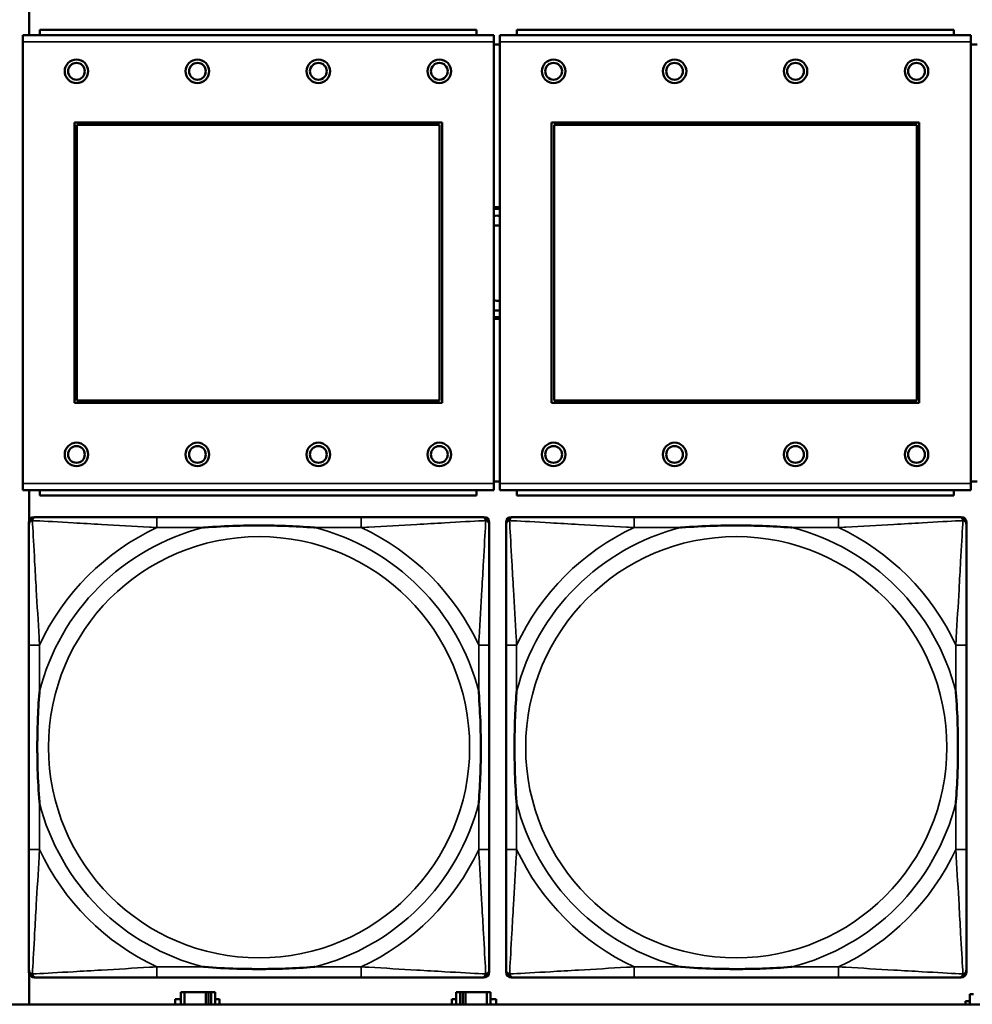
# Model space of a CAD drawing. Header units: inches. Extents: x 1.4 to 53.9, y 1.3 to 58.
# Tile 156 of 227: x 25.1 to 26.6, y 45.2 to 46.6. Entities that reach past the tile are written whole.
import ezdxf

# ---------------------------------------------------------------- set-up
doc = ezdxf.new("R2010")
doc.units = ezdxf.units.IN
doc.header["$MEASUREMENT"] = 0
doc.layers.add('Visible (ANSI)', color=7, linetype='Continuous', lineweight=50)
doc.layers.add('Visible Narrow (ANSI)', color=7, linetype='Continuous', lineweight=35)

msp = doc.modelspace()

# ---------------------------------------------------------------- linework, layer by layer
at = {"layer": 'Visible (ANSI)'}
for p, q in [((25.1486, 46.6232), (25.1486, 46.6666)), ((25.8144, 46.6312), (25.1644, 46.6312)), ((25.1644, 46.6232), (25.1644, 46.6312)), ((25.8144, 46.6312), (25.8144, 46.6232)), ((26.5244, 46.6312), (25.8744, 46.6312)), ((25.8744, 46.6232), (25.8744, 46.6312)), ((26.5244, 46.6312), (26.5244, 46.6232)), ((25.8399, 46.6232), (25.1389, 46.6232)), ((25.1389, 46.6132), (25.1389, 46.6232)), ((25.1389, 46.6132), (25.1389, 45.9562)), ((25.8399, 46.6232), (25.8399, 46.6132)), ((25.8399, 45.9562), (25.8399, 46.6132)), ((26.5499, 46.6232), (25.8489, 46.6232)), ((25.8489, 46.6132), (25.8489, 46.6232)), ((25.8489, 46.6132), (25.8489, 45.9562)), ((26.5499, 46.6232), (26.5499, 46.6132)), ((26.5499, 45.9562), (26.5499, 46.6132)), ((25.8489, 46.6092), (25.8399, 46.6092)), ((26.5589, 46.6092), (26.5499, 46.6092)), ((25.2159, 46.0762), (25.2159, 46.4932)), ((25.2159, 46.4932), (25.7629, 46.4932)), ((25.7629, 46.4932), (25.7629, 46.0762)), ((25.9259, 46.0762), (25.9259, 46.4932)), ((25.9259, 46.4932), (26.4729, 46.4932)), ((26.4729, 46.4932), (26.4729, 46.0762)), ((25.2195, 46.4896), (25.7593, 46.4896)), ((25.2195, 46.0798), (25.2195, 46.4896)), ((25.7593, 46.4896), (25.7593, 46.0798)), ((25.9295, 46.4896), (26.4693, 46.4896)), ((25.9295, 46.0798), (25.9295, 46.4896)), ((26.4693, 46.4896), (26.4693, 46.0798)), ((25.7629, 46.0762), (25.2159, 46.0762)), ((25.7593, 46.0798), (25.2195, 46.0798)), ((26.4729, 46.0762), (25.9259, 46.0762)), ((26.4693, 46.0798), (25.9295, 46.0798)), ((25.1389, 45.9462), (25.1389, 45.9562)), ((25.8399, 45.9592), (25.8489, 45.9592)), ((25.8399, 45.9562), (25.8399, 45.9462)), ((25.8489, 45.9462), (25.8489, 45.9562)), ((26.5499, 45.9592), (26.5589, 45.9592)), ((26.5499, 45.9562), (26.5499, 45.9462)), ((25.1389, 45.9462), (25.8399, 45.9462)), ((25.1486, 45.9011), (25.1486, 45.9462)), ((25.1644, 45.9462), (25.1644, 45.9382)), ((25.8144, 45.9382), (25.1644, 45.9382)), ((25.8144, 45.9382), (25.8144, 45.9462)), ((25.8489, 45.9462), (26.5499, 45.9462)), ((25.8744, 45.9462), (25.8744, 45.9382)), ((26.5244, 45.9382), (25.8744, 45.9382)), ((26.5244, 45.9382), (26.5244, 45.9462)), ((25.1481, 45.2292), (25.1481, 45.8985)), ((25.156, 45.9064), (25.16, 45.9064)), ((25.6426, 45.9064), (25.3387, 45.9064)), ((25.8214, 45.9064), (25.8253, 45.9064)), ((25.8332, 45.8985), (25.8332, 45.8946)), ((25.8581, 45.2292), (25.8581, 45.8985)), ((25.866, 45.9064), (25.87, 45.9064)), ((26.3526, 45.9064), (26.0487, 45.9064)), ((26.5314, 45.9064), (26.5353, 45.9064)), ((26.5432, 45.8985), (26.5432, 45.8946)), ((25.1481, 45.7158), (25.1481, 45.4119)), ((25.8332, 45.4119), (25.8332, 45.7158)), ((25.8581, 45.7158), (25.8581, 45.4119)), ((26.5432, 45.4119), (26.5432, 45.7158)), ((25.8332, 45.2331), (25.8332, 45.2292)), ((26.5432, 45.2331), (26.5432, 45.2292)), ((25.1486, 45.1814), (25.1486, 45.2266)), ((25.8253, 45.2213), (25.156, 45.2213)), ((25.3387, 45.2213), (25.6426, 45.2213)), ((26.5353, 45.2213), (25.866, 45.2213)), ((26.0487, 45.2213), (26.3526, 45.2213)), ((25.3799, 45.1994), (25.3741, 45.1994)), ((25.3741, 45.1994), (25.3741, 45.1814)), ((25.3799, 45.1994), (25.4112, 45.1994)), ((25.3799, 45.1814), (25.3799, 45.1994)), ((25.4112, 45.1814), (25.4112, 45.1994)), ((25.4112, 45.1994), (25.4153, 45.1994)), ((25.4153, 45.1994), (25.4153, 45.1814)), ((25.4153, 45.1994), (25.4193, 45.1994)), ((25.4251, 45.1994), (25.4193, 45.1994)), ((25.4193, 45.1994), (25.4193, 45.1814)), ((25.4251, 45.1814), (25.4251, 45.1994)), ((25.7899, 45.1994), (25.7841, 45.1994)), ((25.7841, 45.1994), (25.7841, 45.1814)), ((25.7899, 45.1994), (25.7939, 45.1994)), ((25.7899, 45.1814), (25.7899, 45.1994)), ((25.7939, 45.1814), (25.7939, 45.1994)), ((25.7939, 45.1994), (25.798, 45.1994)), ((25.798, 45.1994), (25.798, 45.1814)), ((25.798, 45.1994), (25.8293, 45.1994)), ((25.8293, 45.1994), (25.8293, 45.1814)), ((25.8351, 45.1994), (25.8293, 45.1994)), ((25.8351, 45.1814), (25.8351, 45.1994)), ((26.5539, 45.1964), (26.5481, 45.1964)), ((26.5481, 45.1964), (26.5481, 45.1814)), ((36.5227, 45.1814), (19.4287, 45.1814)), ((25.366, 45.1814), (25.366, 45.1889)), ((25.366, 45.1889), (25.3741, 45.1889)), ((25.4251, 45.1889), (25.4316, 45.1889)), ((25.4316, 45.1889), (25.4316, 45.1814)), ((25.7776, 45.1814), (25.7776, 45.1889)), ((25.7776, 45.1889), (25.7841, 45.1889)), ((25.8351, 45.1889), (25.8432, 45.1889)), ((25.8432, 45.1889), (25.8432, 45.1814)), ((26.5416, 45.1814), (26.5416, 45.1859)), ((26.5416, 45.1859), (26.5481, 45.1859))]:
    msp.add_line(p, q, dxfattribs=at)
for centre, radius in [((25.2189, 46.5695), 0.0175), ((25.2189, 46.5695), 0.0125), ((25.3989, 46.5695), 0.0175), ((25.3989, 46.5695), 0.0125), ((25.5789, 46.5695), 0.0175), ((25.5789, 46.5695), 0.0125), ((25.7589, 46.5695), 0.0175), ((25.7589, 46.5695), 0.0125), ((25.9289, 46.5695), 0.0175), ((25.9289, 46.5695), 0.0125), ((26.1089, 46.5695), 0.0175), ((26.1089, 46.5695), 0.0125), ((26.2889, 46.5695), 0.0175), ((26.2889, 46.5695), 0.0125), ((26.4689, 46.5695), 0.0175), ((26.4689, 46.5695), 0.0125), ((25.2189, 45.9995), 0.0175), ((25.2189, 45.9995), 0.0125), ((25.3989, 45.9995), 0.0175), ((25.3989, 45.9995), 0.0125), ((25.5789, 45.9995), 0.0175), ((25.5789, 45.9995), 0.0125), ((25.7589, 45.9995), 0.0175), ((25.7589, 45.9995), 0.0125), ((25.9289, 45.9995), 0.0175), ((25.9289, 45.9995), 0.0125), ((26.1089, 45.9995), 0.0175), ((26.1089, 45.9995), 0.0125), ((26.2889, 45.9995), 0.0175), ((26.2889, 45.9995), 0.0125), ((26.4689, 45.9995), 0.0175), ((26.4689, 45.9995), 0.0125)]:
    msp.add_circle(centre, radius, dxfattribs=at)
for centre, radius, start, end in [((25.8446, 46.2842), 0.083, 87.058, 93.2739), ((25.8446, 46.2842), 0.0805, 86.9665, 93.3756), ((25.8446, 46.2842), 0.0705, 86.5358, 93.8551), ((25.8446, 46.2842), 0.056, 85.6372, 94.8555), ((25.8446, 46.2842), 0.056, 265.1445, 274.3628), ((25.8446, 46.2842), 0.0705, 266.1449, 273.4642), ((25.8446, 46.2842), 0.0805, 266.6244, 273.0335), ((25.8446, 46.2842), 0.083, 266.7261, 272.942), ((25.156, 45.8985), 0.00787, 90, 180), ((25.16, 45.8946), 0.0118, 90, 180), ((25.8214, 45.8946), 0.0118, 0, 90), ((25.8253, 45.8985), 0.00787, 0, 90), ((25.866, 45.8985), 0.00787, 90, 180), ((25.87, 45.8946), 0.0118, 90, 180), ((26.5314, 45.8946), 0.0118, 0, 90), ((26.5353, 45.8985), 0.00787, 0, 90), ((25.16, 45.2331), 0.0118, 180, 270), ((25.8214, 45.2331), 0.0118, 270, 360), ((25.87, 45.2331), 0.0118, 180, 270), ((26.5314, 45.2331), 0.0118, 270, 360), ((25.156, 45.2292), 0.00787, 180, 270), ((25.8253, 45.2292), 0.00787, 270, 0), ((25.866, 45.2292), 0.00787, 180, 270), ((26.5353, 45.2292), 0.00787, 270, 0)]:
    msp.add_arc(centre, radius, start, end, dxfattribs=at)
for points, knots in [([(25.1481, 45.8946), (25.1481, 45.8797), (25.1481, 45.8381), (25.1481, 45.7974), (25.1481, 45.7709), (25.1481, 45.743), (25.1481, 45.7158)], [-0.5252205, -0.5252205, -0.5252205, -0.5252205, -0.20743, -0.20743, -0.20743, 0, 0, 0, 0]), ([(25.3387, 45.9064), (25.3351, 45.9064), (25.3315, 45.9064), (25.3279, 45.9064), (25.2947, 45.9064), (25.261, 45.9064), (25.2302, 45.9064), (25.2032, 45.9064), (25.1777, 45.9064), (25.1642, 45.9064), (25.1626, 45.9064), (25.1612, 45.9064), (25.16, 45.9064)], [0, 0, 0, 0, 0.0272471, 0.0272471, 0.0272471, 0.2790553, 0.2790553, 0.2790553, 0.4988354, 0.4988354, 0.4988354, 0.5252205, 0.5252205, 0.5252205, 0.5252205]), ([(25.4079, 45.8906), (25.4084, 45.8907), (25.4088, 45.8907), (25.4253, 45.8919), (25.4414, 45.8928), (25.4643, 45.8935), (25.471, 45.8936), (25.4802, 45.8937), (25.4827, 45.8938), (25.4867, 45.8938), (25.4883, 45.8938), (25.4915, 45.8938), (25.493, 45.8938), (25.4966, 45.8938), (25.4986, 45.8938), (25.5048, 45.8937), (25.5089, 45.8936), (25.5186, 45.8934), (25.5242, 45.8933), (25.544, 45.8926), (25.5581, 45.8918), (25.5725, 45.8907), (25.573, 45.8907), (25.5734, 45.8906)], [-0.416114, -0.416114, -0.416114, -0.416114, -0.4127691, -0.4127691, -0.2896446, -0.2896446, -0.2388934, -0.2388934, -0.2201881, -0.2201881, -0.2080204, -0.2080204, -0.196499, -0.196499, -0.1809939, -0.1809939, -0.149741, -0.149741, -0.1073162, -0.1073162, 0, 0, 0.0033356, 0.0033356, 0.0033356, 0.0033356]), ([(25.8214, 45.9064), (25.8065, 45.9064), (25.7649, 45.9064), (25.7242, 45.9064), (25.6977, 45.9064), (25.6698, 45.9064), (25.6426, 45.9064)], [-0.5252205, -0.5252205, -0.5252205, -0.5252205, -0.20743, -0.20743, -0.20743, 0, 0, 0, 0]), ([(25.8332, 45.7158), (25.8332, 45.7194), (25.8332, 45.723), (25.8332, 45.7266), (25.8332, 45.7598), (25.8332, 45.7935), (25.8332, 45.8243), (25.8332, 45.8513), (25.8332, 45.8768), (25.8332, 45.8903), (25.8332, 45.8919), (25.8332, 45.8933), (25.8332, 45.8946)], [0, 0, 0, 0, 0.0272471, 0.0272471, 0.0272471, 0.2790553, 0.2790553, 0.2790553, 0.4988354, 0.4988354, 0.4988354, 0.5252205, 0.5252205, 0.5252205, 0.5252205]), ([(25.8581, 45.8946), (25.8581, 45.8797), (25.8581, 45.8381), (25.8581, 45.7974), (25.8581, 45.7709), (25.8581, 45.743), (25.8581, 45.7158)], [-0.5252205, -0.5252205, -0.5252205, -0.5252205, -0.20743, -0.20743, -0.20743, 0, 0, 0, 0]), ([(26.0487, 45.9064), (26.0451, 45.9064), (26.0415, 45.9064), (26.0379, 45.9064), (26.0047, 45.9064), (25.971, 45.9064), (25.9402, 45.9064), (25.9132, 45.9064), (25.8877, 45.9064), (25.8742, 45.9064), (25.8726, 45.9064), (25.8712, 45.9064), (25.87, 45.9064)], [0, 0, 0, 0, 0.0272471, 0.0272471, 0.0272471, 0.2790553, 0.2790553, 0.2790553, 0.4988354, 0.4988354, 0.4988354, 0.5252205, 0.5252205, 0.5252205, 0.5252205]), ([(26.1179, 45.8906), (26.1184, 45.8907), (26.1188, 45.8907), (26.1353, 45.8919), (26.1514, 45.8928), (26.1743, 45.8935), (26.181, 45.8936), (26.1902, 45.8937), (26.1927, 45.8938), (26.1967, 45.8938), (26.1983, 45.8938), (26.2015, 45.8938), (26.203, 45.8938), (26.2066, 45.8938), (26.2086, 45.8938), (26.2148, 45.8937), (26.2189, 45.8936), (26.2286, 45.8934), (26.2342, 45.8933), (26.254, 45.8926), (26.2681, 45.8918), (26.2825, 45.8907), (26.283, 45.8907), (26.2834, 45.8906)], [-0.416114, -0.416114, -0.416114, -0.416114, -0.4127691, -0.4127691, -0.2896446, -0.2896446, -0.2388934, -0.2388934, -0.2201881, -0.2201881, -0.2080204, -0.2080204, -0.196499, -0.196499, -0.1809939, -0.1809939, -0.149741, -0.149741, -0.1073162, -0.1073162, 0, 0, 0.0033356, 0.0033356, 0.0033356, 0.0033356]), ([(26.5314, 45.9064), (26.5165, 45.9064), (26.4749, 45.9064), (26.4342, 45.9064), (26.4077, 45.9064), (26.3798, 45.9064), (26.3526, 45.9064)], [-0.5252205, -0.5252205, -0.5252205, -0.5252205, -0.20743, -0.20743, -0.20743, 0, 0, 0, 0]), ([(26.5432, 45.7158), (26.5432, 45.7194), (26.5432, 45.723), (26.5432, 45.7266), (26.5432, 45.7598), (26.5432, 45.7935), (26.5432, 45.8243), (26.5432, 45.8513), (26.5432, 45.8768), (26.5432, 45.8903), (26.5432, 45.8919), (26.5432, 45.8933), (26.5432, 45.8946)], [0, 0, 0, 0, 0.0272471, 0.0272471, 0.0272471, 0.2790553, 0.2790553, 0.2790553, 0.4988354, 0.4988354, 0.4988354, 0.5252205, 0.5252205, 0.5252205, 0.5252205]), ([(25.1639, 45.4811), (25.1639, 45.4815), (25.1638, 45.482), (25.1626, 45.4985), (25.1617, 45.5145), (25.161, 45.5375), (25.1609, 45.5442), (25.1608, 45.5534), (25.1607, 45.5558), (25.1607, 45.5599), (25.1607, 45.5615), (25.1607, 45.5647), (25.1607, 45.5662), (25.1607, 45.5698), (25.1607, 45.5718), (25.1608, 45.578), (25.1609, 45.5821), (25.1611, 45.5918), (25.1612, 45.5974), (25.1619, 45.6172), (25.1627, 45.6312), (25.1638, 45.6457), (25.1639, 45.6462), (25.1639, 45.6466)], [-0.416114, -0.416114, -0.416114, -0.416114, -0.4127691, -0.4127691, -0.2896446, -0.2896446, -0.2388934, -0.2388934, -0.2201881, -0.2201881, -0.2080204, -0.2080204, -0.196499, -0.196499, -0.1809939, -0.1809939, -0.149741, -0.149741, -0.1073162, -0.1073162, 0, 0, 0.0033356, 0.0033356, 0.0033356, 0.0033356]), ([(25.8174, 45.6466), (25.8175, 45.6462), (25.8175, 45.6457), (25.8187, 45.6292), (25.8196, 45.6132), (25.8203, 45.5902), (25.8204, 45.5835), (25.8206, 45.5743), (25.8206, 45.5719), (25.8206, 45.5678), (25.8206, 45.5662), (25.8206, 45.563), (25.8206, 45.5615), (25.8206, 45.5579), (25.8206, 45.5559), (25.8205, 45.5497), (25.8205, 45.5456), (25.8203, 45.5359), (25.8201, 45.5303), (25.8194, 45.5105), (25.8186, 45.4965), (25.8175, 45.482), (25.8175, 45.4815), (25.8174, 45.4811)], [-0.416114, -0.416114, -0.416114, -0.416114, -0.4127691, -0.4127691, -0.2896446, -0.2896446, -0.2388934, -0.2388934, -0.2201881, -0.2201881, -0.2080204, -0.2080204, -0.196499, -0.196499, -0.1809939, -0.1809939, -0.149741, -0.149741, -0.1073162, -0.1073162, 0, 0, 0.0033356, 0.0033356, 0.0033356, 0.0033356]), ([(25.8739, 45.4811), (25.8739, 45.4815), (25.8738, 45.482), (25.8726, 45.4985), (25.8717, 45.5145), (25.871, 45.5375), (25.8709, 45.5442), (25.8708, 45.5534), (25.8707, 45.5558), (25.8707, 45.5599), (25.8707, 45.5615), (25.8707, 45.5647), (25.8707, 45.5662), (25.8707, 45.5698), (25.8707, 45.5718), (25.8708, 45.578), (25.8709, 45.5821), (25.8711, 45.5918), (25.8712, 45.5974), (25.8719, 45.6172), (25.8727, 45.6312), (25.8738, 45.6457), (25.8739, 45.6462), (25.8739, 45.6466)], [-0.416114, -0.416114, -0.416114, -0.416114, -0.4127691, -0.4127691, -0.2896446, -0.2896446, -0.2388934, -0.2388934, -0.2201881, -0.2201881, -0.2080204, -0.2080204, -0.196499, -0.196499, -0.1809939, -0.1809939, -0.149741, -0.149741, -0.1073162, -0.1073162, 0, 0, 0.0033356, 0.0033356, 0.0033356, 0.0033356]), ([(26.5274, 45.6466), (26.5275, 45.6462), (26.5275, 45.6457), (26.5287, 45.6292), (26.5296, 45.6132), (26.5303, 45.5902), (26.5304, 45.5835), (26.5306, 45.5743), (26.5306, 45.5719), (26.5306, 45.5678), (26.5306, 45.5662), (26.5306, 45.563), (26.5306, 45.5615), (26.5306, 45.5579), (26.5306, 45.5559), (26.5305, 45.5497), (26.5305, 45.5456), (26.5303, 45.5359), (26.5301, 45.5303), (26.5294, 45.5105), (26.5286, 45.4965), (26.5275, 45.482), (26.5275, 45.4815), (26.5274, 45.4811)], [-0.416114, -0.416114, -0.416114, -0.416114, -0.4127691, -0.4127691, -0.2896446, -0.2896446, -0.2388934, -0.2388934, -0.2201881, -0.2201881, -0.2080204, -0.2080204, -0.196499, -0.196499, -0.1809939, -0.1809939, -0.149741, -0.149741, -0.1073162, -0.1073162, 0, 0, 0.0033356, 0.0033356, 0.0033356, 0.0033356]), ([(25.1481, 45.4119), (25.1481, 45.3847), (25.1481, 45.3568), (25.1481, 45.3303), (25.1481, 45.2896), (25.1481, 45.248), (25.1481, 45.2331)], [3.9382945, 3.9382945, 3.9382945, 3.9382945, 4.1457245, 4.1457245, 4.1457245, 4.463515, 4.463515, 4.463515, 4.463515]), ([(25.8332, 45.2331), (25.8332, 45.248), (25.8332, 45.2896), (25.8332, 45.3303), (25.8332, 45.3568), (25.8332, 45.3847), (25.8332, 45.4119)], [-0.5252205, -0.5252205, -0.5252205, -0.5252205, -0.20743, -0.20743, -0.20743, 0, 0, 0, 0]), ([(25.8581, 45.4119), (25.8581, 45.3847), (25.8581, 45.3568), (25.8581, 45.3303), (25.8581, 45.2896), (25.8581, 45.248), (25.8581, 45.2331)], [3.9382945, 3.9382945, 3.9382945, 3.9382945, 4.1457245, 4.1457245, 4.1457245, 4.463515, 4.463515, 4.463515, 4.463515]), ([(26.5432, 45.2331), (26.5432, 45.248), (26.5432, 45.2896), (26.5432, 45.3303), (26.5432, 45.3568), (26.5432, 45.3847), (26.5432, 45.4119)], [-0.5252205, -0.5252205, -0.5252205, -0.5252205, -0.20743, -0.20743, -0.20743, 0, 0, 0, 0]), ([(25.5734, 45.2371), (25.573, 45.237), (25.5725, 45.237), (25.5581, 45.2359), (25.544, 45.2351), (25.5242, 45.2344), (25.5186, 45.2343), (25.5089, 45.2341), (25.5048, 45.234), (25.4986, 45.2339), (25.4966, 45.2339), (25.493, 45.2339), (25.4915, 45.2339), (25.4883, 45.2339), (25.4867, 45.2339), (25.4827, 45.2339), (25.4802, 45.234), (25.471, 45.2341), (25.4643, 45.2342), (25.4414, 45.2349), (25.4253, 45.2358), (25.4088, 45.237), (25.4084, 45.237), (25.4079, 45.2371)], [-0.4149464, -0.4149464, -0.4149464, -0.4149464, -0.41162, -0.41162, -0.3046026, -0.3046026, -0.2622958, -0.2622958, -0.23113, -0.23113, -0.215668, -0.215668, -0.2041787, -0.2041787, -0.1920448, -0.1920448, -0.1733916, -0.1733916, -0.1227817, -0.1227817, 0, 0, 0.0033356, 0.0033356, 0.0033356, 0.0033356]), ([(26.2834, 45.2371), (26.283, 45.237), (26.2825, 45.237), (26.2681, 45.2359), (26.254, 45.2351), (26.2342, 45.2344), (26.2286, 45.2343), (26.2189, 45.2341), (26.2148, 45.234), (26.2086, 45.2339), (26.2066, 45.2339), (26.203, 45.2339), (26.2015, 45.2339), (26.1983, 45.2339), (26.1967, 45.2339), (26.1927, 45.2339), (26.1902, 45.234), (26.181, 45.2341), (26.1743, 45.2342), (26.1514, 45.2349), (26.1353, 45.2358), (26.1188, 45.237), (26.1184, 45.237), (26.1179, 45.2371)], [-0.4149464, -0.4149464, -0.4149464, -0.4149464, -0.41162, -0.41162, -0.3046026, -0.3046026, -0.2622958, -0.2622958, -0.23113, -0.23113, -0.215668, -0.215668, -0.2041787, -0.2041787, -0.1920448, -0.1920448, -0.1733916, -0.1733916, -0.1227817, -0.1227817, 0, 0, 0.0033356, 0.0033356, 0.0033356, 0.0033356]), ([(25.16, 45.2213), (25.1748, 45.2213), (25.2164, 45.2213), (25.2571, 45.2213), (25.2836, 45.2213), (25.3115, 45.2213), (25.3387, 45.2213)], [-0.5252205, -0.5252205, -0.5252205, -0.5252205, -0.20743, -0.20743, -0.20743, 0, 0, 0, 0]), ([(25.6426, 45.2213), (25.6698, 45.2213), (25.6977, 45.2213), (25.7242, 45.2213), (25.7649, 45.2213), (25.8065, 45.2213), (25.8214, 45.2213)], [3.9382945, 3.9382945, 3.9382945, 3.9382945, 4.1457245, 4.1457245, 4.1457245, 4.463515, 4.463515, 4.463515, 4.463515]), ([(25.87, 45.2213), (25.8848, 45.2213), (25.9264, 45.2213), (25.9671, 45.2213), (25.9936, 45.2213), (26.0215, 45.2213), (26.0487, 45.2213)], [-0.5252205, -0.5252205, -0.5252205, -0.5252205, -0.20743, -0.20743, -0.20743, 0, 0, 0, 0]), ([(26.3526, 45.2213), (26.3798, 45.2213), (26.4077, 45.2213), (26.4342, 45.2213), (26.4749, 45.2213), (26.5165, 45.2213), (26.5314, 45.2213)], [3.9382945, 3.9382945, 3.9382945, 3.9382945, 4.1457245, 4.1457245, 4.1457245, 4.463515, 4.463515, 4.463515, 4.463515])]:
    msp.add_open_spline(points, degree=3, knots=knots, dxfattribs=at)
at = {"layer": 'Visible Narrow (ANSI)'}
for p, q in [((25.1389, 46.6132), (25.8399, 46.6132)), ((25.8489, 46.6132), (26.5499, 46.6132)), ((25.8399, 45.9562), (25.1389, 45.9562)), ((26.5499, 45.9562), (25.8489, 45.9562)), ((25.3387, 45.9064), (25.3387, 45.8906)), ((25.6426, 45.9064), (25.6426, 45.8906)), ((26.0487, 45.9064), (26.0487, 45.8906)), ((26.3526, 45.9064), (26.3526, 45.8906)), ((25.3387, 45.8906), (25.4079, 45.8906)), ((25.5734, 45.8906), (25.6426, 45.8906)), ((26.0487, 45.8906), (26.1179, 45.8906)), ((26.2834, 45.8906), (26.3526, 45.8906)), ((25.1639, 45.7158), (25.1481, 45.7158)), ((25.1639, 45.6466), (25.1639, 45.7158)), ((25.8332, 45.7158), (25.8174, 45.7158)), ((25.8174, 45.7158), (25.8174, 45.6466)), ((25.8739, 45.7158), (25.8581, 45.7158)), ((25.8739, 45.6466), (25.8739, 45.7158)), ((26.5432, 45.7158), (26.5274, 45.7158)), ((26.5274, 45.7158), (26.5274, 45.6466)), ((25.1639, 45.4119), (25.1639, 45.4811)), ((25.8174, 45.4811), (25.8174, 45.4119)), ((25.8739, 45.4119), (25.8739, 45.4811)), ((26.5274, 45.4811), (26.5274, 45.4119)), ((25.1639, 45.4119), (25.1481, 45.4119)), ((25.8332, 45.4119), (25.8174, 45.4119)), ((25.8739, 45.4119), (25.8581, 45.4119)), ((26.5432, 45.4119), (26.5274, 45.4119)), ((25.3387, 45.2371), (25.3387, 45.2213)), ((25.4079, 45.2371), (25.3387, 45.2371)), ((25.6426, 45.2371), (25.5734, 45.2371)), ((25.6426, 45.2371), (25.6426, 45.2213)), ((26.0487, 45.2371), (26.0487, 45.2213)), ((26.1179, 45.2371), (26.0487, 45.2371)), ((26.3526, 45.2371), (26.2834, 45.2371)), ((26.3526, 45.2371), (26.3526, 45.2213))]:
    msp.add_line(p, q, dxfattribs=at)
for centre in [(25.4907, 45.5639), (26.2007, 45.5639)]:
    msp.add_circle(centre, 0.3133, dxfattribs=at)
for centre, radius, start, end in [((25.4907, 45.5639), 0.3371, 104.2103, 165.7897), ((25.4907, 45.5639), 0.3604, 114.9407, 155.0593), ((25.4907, 45.5639), 0.3371, 14.2103, 75.7897), ((25.4907, 45.5639), 0.3604, 24.9407, 65.0593), ((26.2007, 45.5639), 0.3371, 104.2103, 165.7897), ((26.2007, 45.5639), 0.3604, 114.9407, 155.0593), ((26.2007, 45.5639), 0.3371, 14.2103, 75.7897), ((26.2007, 45.5639), 0.3604, 24.9407, 65.0593), ((25.4907, 45.5639), 0.3371, 194.2103, 255.7897), ((25.4907, 45.5639), 0.3371, 284.2103, 345.7897), ((26.2007, 45.5639), 0.3371, 194.2103, 255.7897), ((26.2007, 45.5639), 0.3371, 284.2103, 345.7897), ((25.4907, 45.5639), 0.3604, 204.9407, 245.0593), ((25.4907, 45.5639), 0.3604, 294.9407, 335.0593), ((26.2007, 45.5639), 0.3604, 204.9407, 245.0593), ((26.2007, 45.5639), 0.3604, 294.9407, 335.0593)]:
    msp.add_arc(centre, radius, start, end, dxfattribs=at)
for points, knots in [([(25.1481, 45.8946), (25.1481, 45.8952), (25.1482, 45.8957), (25.1485, 45.8967), (25.1486, 45.8971), (25.149, 45.8978), (25.1491, 45.898), (25.1494, 45.8984), (25.1495, 45.8986), (25.1498, 45.899), (25.1501, 45.8992), (25.1508, 45.8998), (25.1513, 45.9002), (25.1523, 45.9007), (25.1528, 45.9009), (25.1534, 45.9011)], [-0.02627331, -0.02627331, -0.02627331, -0.02627331, -0.02158775, -0.02158775, -0.01736415, -0.01736415, -0.0147244, -0.0147244, -0.01307456, -0.01307456, -0.00977487, -0.00977487, -0.00449537, -0.00449537, 0.00012419, 0.00012419, 0.00012419, 0.00012419]), ([(25.1534, 45.9011), (25.1536, 45.9017), (25.1538, 45.9022), (25.1544, 45.9033), (25.1547, 45.9038), (25.1553, 45.9045), (25.1556, 45.9047), (25.156, 45.905), (25.1561, 45.9052), (25.1565, 45.9054), (25.1567, 45.9056), (25.1574, 45.9059), (25.1578, 45.906), (25.1588, 45.9063), (25.1593, 45.9064), (25.16, 45.9064)], [-0.00012419, -0.00012419, -0.00012419, -0.00012419, 0.00449537, 0.00449537, 0.00977487, 0.00977487, 0.01307456, 0.01307456, 0.0147244, 0.0147244, 0.01736415, 0.01736415, 0.02158775, 0.02158775, 0.02627331, 0.02627331, 0.02627331, 0.02627331]), ([(25.1639, 45.7158), (25.1637, 45.7196), (25.1635, 45.7233), (25.162, 45.7507), (25.1605, 45.7749), (25.1583, 45.8127), (25.1575, 45.8268), (25.1555, 45.862), (25.1544, 45.8821), (25.1536, 45.8976), (25.1535, 45.8994), (25.1534, 45.9011)], [0, 0, 0, 0, 0.0278591, 0.0278591, 0.201273, 0.201273, 0.3066357, 0.3066357, 0.475216, 0.475216, 0.5007189, 0.5007189, 0.5007189, 0.5007189]), ([(25.1534, 45.9011), (25.1551, 45.901), (25.157, 45.9009), (25.1724, 45.9001), (25.1925, 45.899), (25.2277, 45.897), (25.2418, 45.8962), (25.2796, 45.894), (25.3038, 45.8926), (25.3312, 45.891), (25.335, 45.8908), (25.3387, 45.8906)], [-0.5007189, -0.5007189, -0.5007189, -0.5007189, -0.475216, -0.475216, -0.3066357, -0.3066357, -0.201273, -0.201273, -0.0278591, -0.0278591, 0, 0, 0, 0]), ([(25.6426, 45.8906), (25.6464, 45.8908), (25.6501, 45.891), (25.6775, 45.8926), (25.7017, 45.894), (25.7395, 45.8962), (25.7536, 45.897), (25.7888, 45.899), (25.8089, 45.9001), (25.8244, 45.9009), (25.8262, 45.901), (25.8279, 45.9011)], [0, 0, 0, 0, 0.0278591, 0.0278591, 0.201273, 0.201273, 0.3066357, 0.3066357, 0.475216, 0.475216, 0.5007189, 0.5007189, 0.5007189, 0.5007189]), ([(25.8279, 45.9011), (25.8278, 45.8994), (25.8277, 45.8976), (25.8269, 45.8821), (25.8258, 45.862), (25.8238, 45.8268), (25.823, 45.8127), (25.8208, 45.7749), (25.8194, 45.7507), (25.8178, 45.7233), (25.8176, 45.7196), (25.8174, 45.7158)], [-0.5007189, -0.5007189, -0.5007189, -0.5007189, -0.475216, -0.475216, -0.3066357, -0.3066357, -0.201273, -0.201273, -0.0278591, -0.0278591, 0, 0, 0, 0]), ([(25.8214, 45.9064), (25.822, 45.9064), (25.8225, 45.9063), (25.8235, 45.906), (25.824, 45.9059), (25.8246, 45.9056), (25.8249, 45.9054), (25.8252, 45.9052), (25.8254, 45.905), (25.8258, 45.9047), (25.826, 45.9045), (25.8266, 45.9038), (25.827, 45.9033), (25.8275, 45.9022), (25.8277, 45.9017), (25.8279, 45.9011)], [-0.02627331, -0.02627331, -0.02627331, -0.02627331, -0.02158775, -0.02158775, -0.01736415, -0.01736415, -0.0147244, -0.0147244, -0.01307456, -0.01307456, -0.00977487, -0.00977487, -0.00449537, -0.00449537, 0.00012419, 0.00012419, 0.00012419, 0.00012419]), ([(25.8279, 45.9011), (25.8285, 45.9009), (25.829, 45.9007), (25.8301, 45.9002), (25.8306, 45.8998), (25.8313, 45.8992), (25.8315, 45.899), (25.8319, 45.8986), (25.832, 45.8984), (25.8322, 45.898), (25.8324, 45.8978), (25.8327, 45.8971), (25.8329, 45.8967), (25.8331, 45.8957), (25.8332, 45.8952), (25.8332, 45.8946)], [-0.00012419, -0.00012419, -0.00012419, -0.00012419, 0.00449537, 0.00449537, 0.00977487, 0.00977487, 0.01307456, 0.01307456, 0.0147244, 0.0147244, 0.01736415, 0.01736415, 0.02158775, 0.02158775, 0.02627331, 0.02627331, 0.02627331, 0.02627331]), ([(25.8581, 45.8946), (25.8581, 45.8952), (25.8582, 45.8957), (25.8585, 45.8967), (25.8586, 45.8971), (25.859, 45.8978), (25.8591, 45.898), (25.8594, 45.8984), (25.8595, 45.8986), (25.8598, 45.899), (25.8601, 45.8992), (25.8608, 45.8998), (25.8613, 45.9002), (25.8623, 45.9007), (25.8628, 45.9009), (25.8634, 45.9011)], [-0.02627331, -0.02627331, -0.02627331, -0.02627331, -0.02158775, -0.02158775, -0.01736415, -0.01736415, -0.0147244, -0.0147244, -0.01307456, -0.01307456, -0.00977487, -0.00977487, -0.00449537, -0.00449537, 0.00012419, 0.00012419, 0.00012419, 0.00012419]), ([(25.8634, 45.9011), (25.8636, 45.9017), (25.8638, 45.9022), (25.8644, 45.9033), (25.8647, 45.9038), (25.8653, 45.9045), (25.8656, 45.9047), (25.866, 45.905), (25.8661, 45.9052), (25.8665, 45.9054), (25.8667, 45.9056), (25.8674, 45.9059), (25.8678, 45.906), (25.8688, 45.9063), (25.8693, 45.9064), (25.87, 45.9064)], [-0.00012419, -0.00012419, -0.00012419, -0.00012419, 0.00449537, 0.00449537, 0.00977487, 0.00977487, 0.01307456, 0.01307456, 0.0147244, 0.0147244, 0.01736415, 0.01736415, 0.02158775, 0.02158775, 0.02627331, 0.02627331, 0.02627331, 0.02627331]), ([(25.8739, 45.7158), (25.8737, 45.7196), (25.8735, 45.7233), (25.872, 45.7507), (25.8705, 45.7749), (25.8683, 45.8127), (25.8675, 45.8268), (25.8655, 45.862), (25.8644, 45.8821), (25.8636, 45.8976), (25.8635, 45.8994), (25.8634, 45.9011)], [0, 0, 0, 0, 0.0278591, 0.0278591, 0.201273, 0.201273, 0.3066357, 0.3066357, 0.475216, 0.475216, 0.5007189, 0.5007189, 0.5007189, 0.5007189]), ([(25.8634, 45.9011), (25.8651, 45.901), (25.867, 45.9009), (25.8824, 45.9001), (25.9025, 45.899), (25.9377, 45.897), (25.9518, 45.8962), (25.9896, 45.894), (26.0138, 45.8926), (26.0412, 45.891), (26.045, 45.8908), (26.0487, 45.8906)], [-0.5007189, -0.5007189, -0.5007189, -0.5007189, -0.475216, -0.475216, -0.3066357, -0.3066357, -0.201273, -0.201273, -0.0278591, -0.0278591, 0, 0, 0, 0]), ([(26.3526, 45.8906), (26.3564, 45.8908), (26.3601, 45.891), (26.3875, 45.8926), (26.4117, 45.894), (26.4495, 45.8962), (26.4636, 45.897), (26.4988, 45.899), (26.5189, 45.9001), (26.5344, 45.9009), (26.5362, 45.901), (26.5379, 45.9011)], [0, 0, 0, 0, 0.0278591, 0.0278591, 0.201273, 0.201273, 0.3066357, 0.3066357, 0.475216, 0.475216, 0.5007189, 0.5007189, 0.5007189, 0.5007189]), ([(26.5379, 45.9011), (26.5378, 45.8994), (26.5377, 45.8976), (26.5369, 45.8821), (26.5358, 45.862), (26.5338, 45.8268), (26.533, 45.8127), (26.5308, 45.7749), (26.5294, 45.7507), (26.5278, 45.7233), (26.5276, 45.7196), (26.5274, 45.7158)], [-0.5007189, -0.5007189, -0.5007189, -0.5007189, -0.475216, -0.475216, -0.3066357, -0.3066357, -0.201273, -0.201273, -0.0278591, -0.0278591, 0, 0, 0, 0]), ([(26.5314, 45.9064), (26.532, 45.9064), (26.5325, 45.9063), (26.5335, 45.906), (26.534, 45.9059), (26.5346, 45.9056), (26.5349, 45.9054), (26.5352, 45.9052), (26.5354, 45.905), (26.5358, 45.9047), (26.536, 45.9045), (26.5366, 45.9038), (26.537, 45.9033), (26.5375, 45.9022), (26.5377, 45.9017), (26.5379, 45.9011)], [-0.02627331, -0.02627331, -0.02627331, -0.02627331, -0.02158775, -0.02158775, -0.01736415, -0.01736415, -0.0147244, -0.0147244, -0.01307456, -0.01307456, -0.00977487, -0.00977487, -0.00449537, -0.00449537, 0.00012419, 0.00012419, 0.00012419, 0.00012419]), ([(26.5379, 45.9011), (26.5385, 45.9009), (26.539, 45.9007), (26.5401, 45.9002), (26.5406, 45.8998), (26.5413, 45.8992), (26.5415, 45.899), (26.5419, 45.8986), (26.542, 45.8984), (26.5422, 45.898), (26.5424, 45.8978), (26.5427, 45.8971), (26.5429, 45.8967), (26.5431, 45.8957), (26.5432, 45.8952), (26.5432, 45.8946)], [-0.00012419, -0.00012419, -0.00012419, -0.00012419, 0.00449537, 0.00449537, 0.00977487, 0.00977487, 0.01307456, 0.01307456, 0.0147244, 0.0147244, 0.01736415, 0.01736415, 0.02158775, 0.02158775, 0.02627331, 0.02627331, 0.02627331, 0.02627331]), ([(25.1534, 45.2266), (25.1535, 45.2283), (25.1536, 45.2301), (25.1544, 45.2456), (25.1555, 45.2657), (25.1575, 45.3009), (25.1583, 45.315), (25.1605, 45.3528), (25.162, 45.377), (25.1635, 45.4044), (25.1637, 45.4081), (25.1639, 45.4119)], [-4.4390134, -4.4390134, -4.4390134, -4.4390134, -4.4135105, -4.4135105, -4.2449302, -4.2449302, -4.1395675, -4.1395675, -3.9661536, -3.9661536, -3.9382945, -3.9382945, -3.9382945, -3.9382945]), ([(25.8174, 45.4119), (25.8176, 45.4081), (25.8178, 45.4044), (25.8194, 45.377), (25.8208, 45.3528), (25.823, 45.315), (25.8238, 45.3009), (25.8258, 45.2657), (25.8269, 45.2456), (25.8277, 45.2301), (25.8278, 45.2283), (25.8279, 45.2266)], [0, 0, 0, 0, 0.0278591, 0.0278591, 0.201273, 0.201273, 0.3066357, 0.3066357, 0.475216, 0.475216, 0.5007189, 0.5007189, 0.5007189, 0.5007189]), ([(25.8634, 45.2266), (25.8635, 45.2283), (25.8636, 45.2301), (25.8644, 45.2456), (25.8655, 45.2657), (25.8675, 45.3009), (25.8683, 45.315), (25.8705, 45.3528), (25.872, 45.377), (25.8735, 45.4044), (25.8737, 45.4081), (25.8739, 45.4119)], [-4.4390134, -4.4390134, -4.4390134, -4.4390134, -4.4135105, -4.4135105, -4.2449302, -4.2449302, -4.1395675, -4.1395675, -3.9661536, -3.9661536, -3.9382945, -3.9382945, -3.9382945, -3.9382945]), ([(26.5274, 45.4119), (26.5276, 45.4081), (26.5278, 45.4044), (26.5294, 45.377), (26.5308, 45.3528), (26.533, 45.315), (26.5338, 45.3009), (26.5358, 45.2657), (26.5369, 45.2456), (26.5377, 45.2301), (26.5378, 45.2283), (26.5379, 45.2266)], [0, 0, 0, 0, 0.0278591, 0.0278591, 0.201273, 0.201273, 0.3066357, 0.3066357, 0.475216, 0.475216, 0.5007189, 0.5007189, 0.5007189, 0.5007189]), ([(25.1534, 45.2266), (25.1528, 45.2268), (25.1523, 45.227), (25.1513, 45.2275), (25.1508, 45.2279), (25.1501, 45.2285), (25.1498, 45.2287), (25.1495, 45.2291), (25.1494, 45.2293), (25.1491, 45.2297), (25.149, 45.2299), (25.1486, 45.2306), (25.1485, 45.231), (25.1482, 45.232), (25.1481, 45.2325), (25.1481, 45.2331)], [-0.00012419, -0.00012419, -0.00012419, -0.00012419, 0.00449537, 0.00449537, 0.00977487, 0.00977487, 0.01307456, 0.01307456, 0.0147244, 0.0147244, 0.01736415, 0.01736415, 0.02158775, 0.02158775, 0.02627331, 0.02627331, 0.02627331, 0.02627331]), ([(25.3387, 45.2371), (25.335, 45.2369), (25.3312, 45.2367), (25.3038, 45.2352), (25.2796, 45.2337), (25.2418, 45.2315), (25.2277, 45.2307), (25.1925, 45.2287), (25.1724, 45.2276), (25.157, 45.2268), (25.1551, 45.2267), (25.1534, 45.2266)], [0, 0, 0, 0, 0.0278591, 0.0278591, 0.201273, 0.201273, 0.3066357, 0.3066357, 0.475216, 0.475216, 0.5007189, 0.5007189, 0.5007189, 0.5007189]), ([(25.8279, 45.2266), (25.8262, 45.2267), (25.8244, 45.2268), (25.8089, 45.2276), (25.7888, 45.2287), (25.7536, 45.2307), (25.7395, 45.2315), (25.7017, 45.2337), (25.6775, 45.2352), (25.6501, 45.2367), (25.6464, 45.2369), (25.6426, 45.2371)], [-4.4390134, -4.4390134, -4.4390134, -4.4390134, -4.4135105, -4.4135105, -4.2449302, -4.2449302, -4.1395675, -4.1395675, -3.9661536, -3.9661536, -3.9382945, -3.9382945, -3.9382945, -3.9382945]), ([(25.8332, 45.2331), (25.8332, 45.2325), (25.8331, 45.232), (25.8329, 45.231), (25.8327, 45.2306), (25.8324, 45.2299), (25.8322, 45.2297), (25.832, 45.2293), (25.8319, 45.2291), (25.8315, 45.2287), (25.8313, 45.2285), (25.8306, 45.2279), (25.8301, 45.2275), (25.829, 45.227), (25.8285, 45.2268), (25.8279, 45.2266)], [-0.02627331, -0.02627331, -0.02627331, -0.02627331, -0.02158775, -0.02158775, -0.01736415, -0.01736415, -0.0147244, -0.0147244, -0.01307456, -0.01307456, -0.00977487, -0.00977487, -0.00449537, -0.00449537, 0.00012419, 0.00012419, 0.00012419, 0.00012419]), ([(25.8634, 45.2266), (25.8628, 45.2268), (25.8623, 45.227), (25.8613, 45.2275), (25.8608, 45.2279), (25.8601, 45.2285), (25.8598, 45.2287), (25.8595, 45.2291), (25.8594, 45.2293), (25.8591, 45.2297), (25.859, 45.2299), (25.8586, 45.2306), (25.8585, 45.231), (25.8582, 45.232), (25.8581, 45.2325), (25.8581, 45.2331)], [-0.00012419, -0.00012419, -0.00012419, -0.00012419, 0.00449537, 0.00449537, 0.00977487, 0.00977487, 0.01307456, 0.01307456, 0.0147244, 0.0147244, 0.01736415, 0.01736415, 0.02158775, 0.02158775, 0.02627331, 0.02627331, 0.02627331, 0.02627331]), ([(26.0487, 45.2371), (26.045, 45.2369), (26.0412, 45.2367), (26.0138, 45.2352), (25.9896, 45.2337), (25.9518, 45.2315), (25.9377, 45.2307), (25.9025, 45.2287), (25.8824, 45.2276), (25.867, 45.2268), (25.8651, 45.2267), (25.8634, 45.2266)], [0, 0, 0, 0, 0.0278591, 0.0278591, 0.201273, 0.201273, 0.3066357, 0.3066357, 0.475216, 0.475216, 0.5007189, 0.5007189, 0.5007189, 0.5007189]), ([(26.5379, 45.2266), (26.5362, 45.2267), (26.5344, 45.2268), (26.5189, 45.2276), (26.4988, 45.2287), (26.4636, 45.2307), (26.4495, 45.2315), (26.4117, 45.2337), (26.3875, 45.2352), (26.3601, 45.2367), (26.3564, 45.2369), (26.3526, 45.2371)], [-4.4390134, -4.4390134, -4.4390134, -4.4390134, -4.4135105, -4.4135105, -4.2449302, -4.2449302, -4.1395675, -4.1395675, -3.9661536, -3.9661536, -3.9382945, -3.9382945, -3.9382945, -3.9382945]), ([(26.5432, 45.2331), (26.5432, 45.2325), (26.5431, 45.232), (26.5429, 45.231), (26.5427, 45.2306), (26.5424, 45.2299), (26.5422, 45.2297), (26.542, 45.2293), (26.5419, 45.2291), (26.5415, 45.2287), (26.5413, 45.2285), (26.5406, 45.2279), (26.5401, 45.2275), (26.539, 45.227), (26.5385, 45.2268), (26.5379, 45.2266)], [-0.02627331, -0.02627331, -0.02627331, -0.02627331, -0.02158775, -0.02158775, -0.01736415, -0.01736415, -0.0147244, -0.0147244, -0.01307456, -0.01307456, -0.00977487, -0.00977487, -0.00449537, -0.00449537, 0.00012419, 0.00012419, 0.00012419, 0.00012419]), ([(25.16, 45.2213), (25.1593, 45.2213), (25.1588, 45.2214), (25.1578, 45.2217), (25.1574, 45.2218), (25.1567, 45.2221), (25.1565, 45.2223), (25.1561, 45.2225), (25.156, 45.2227), (25.1556, 45.223), (25.1553, 45.2232), (25.1547, 45.2239), (25.1544, 45.2244), (25.1538, 45.2255), (25.1536, 45.226), (25.1534, 45.2266)], [-0.02627331, -0.02627331, -0.02627331, -0.02627331, -0.02158775, -0.02158775, -0.01736415, -0.01736415, -0.0147244, -0.0147244, -0.01307456, -0.01307456, -0.00977487, -0.00977487, -0.00449537, -0.00449537, 0.00012419, 0.00012419, 0.00012419, 0.00012419]), ([(25.8279, 45.2266), (25.8277, 45.226), (25.8275, 45.2255), (25.827, 45.2244), (25.8266, 45.2239), (25.826, 45.2232), (25.8258, 45.223), (25.8254, 45.2227), (25.8252, 45.2225), (25.8249, 45.2223), (25.8246, 45.2221), (25.824, 45.2218), (25.8235, 45.2217), (25.8225, 45.2214), (25.822, 45.2213), (25.8214, 45.2213)], [-0.00012419, -0.00012419, -0.00012419, -0.00012419, 0.00449537, 0.00449537, 0.00977487, 0.00977487, 0.01307456, 0.01307456, 0.0147244, 0.0147244, 0.01736415, 0.01736415, 0.02158775, 0.02158775, 0.02627331, 0.02627331, 0.02627331, 0.02627331]), ([(25.87, 45.2213), (25.8693, 45.2213), (25.8688, 45.2214), (25.8678, 45.2217), (25.8674, 45.2218), (25.8667, 45.2221), (25.8665, 45.2223), (25.8661, 45.2225), (25.866, 45.2227), (25.8656, 45.223), (25.8653, 45.2232), (25.8647, 45.2239), (25.8644, 45.2244), (25.8638, 45.2255), (25.8636, 45.226), (25.8634, 45.2266)], [-0.02627331, -0.02627331, -0.02627331, -0.02627331, -0.02158775, -0.02158775, -0.01736415, -0.01736415, -0.0147244, -0.0147244, -0.01307456, -0.01307456, -0.00977487, -0.00977487, -0.00449537, -0.00449537, 0.00012419, 0.00012419, 0.00012419, 0.00012419]), ([(26.5379, 45.2266), (26.5377, 45.226), (26.5375, 45.2255), (26.537, 45.2244), (26.5366, 45.2239), (26.536, 45.2232), (26.5358, 45.223), (26.5354, 45.2227), (26.5352, 45.2225), (26.5349, 45.2223), (26.5346, 45.2221), (26.534, 45.2218), (26.5335, 45.2217), (26.5325, 45.2214), (26.532, 45.2213), (26.5314, 45.2213)], [-0.00012419, -0.00012419, -0.00012419, -0.00012419, 0.00449537, 0.00449537, 0.00977487, 0.00977487, 0.01307456, 0.01307456, 0.0147244, 0.0147244, 0.01736415, 0.01736415, 0.02158775, 0.02158775, 0.02627331, 0.02627331, 0.02627331, 0.02627331])]:
    msp.add_open_spline(points, degree=3, knots=knots, dxfattribs=at)

doc.saveas('drawing.dxf')
